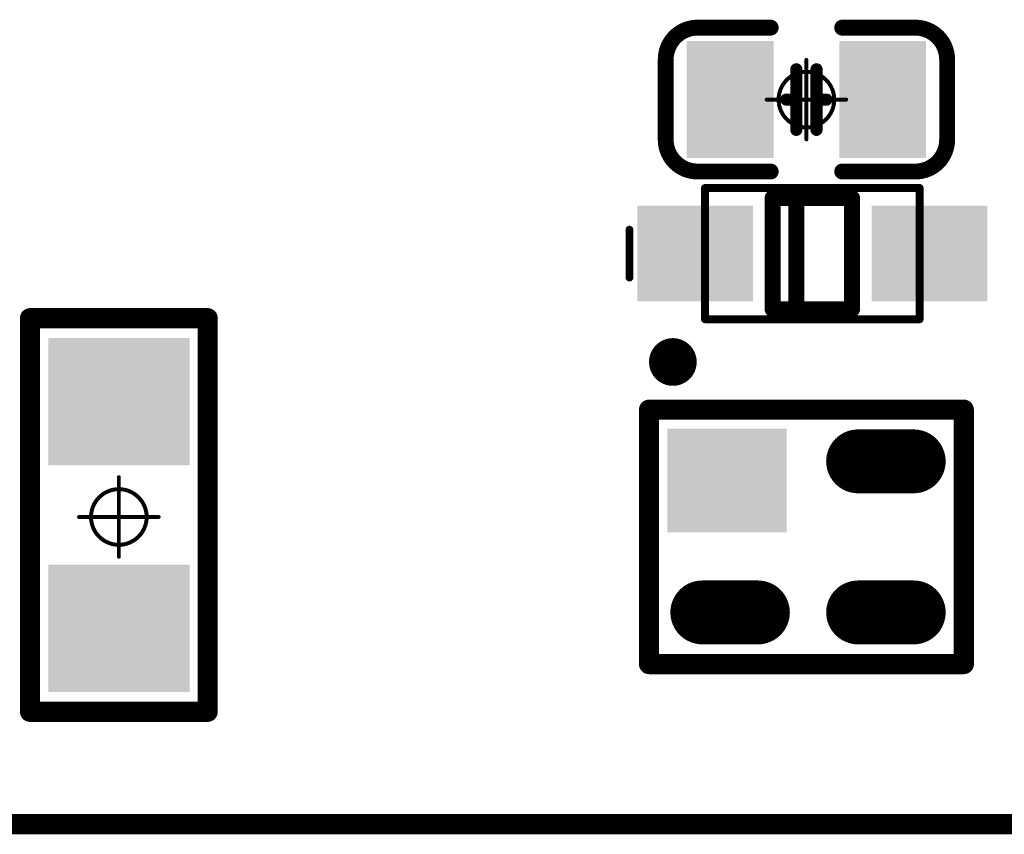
# Model space of a CAD drawing. Header units: millimetres. Extents: x 5.37 to 8.73, y 4.04 to 6.26.
# Tile 15 of 17: x 7.88 to 8.37, y 4.04 to 4.45. Entities that reach past the tile are written whole.
import ezdxf

# ---------------------------------------------------------------- set-up
doc = ezdxf.new("R2010")
doc.units = ezdxf.units.MM
doc.header["$MEASUREMENT"] = 0
for name, color, linetype in [('BottomLayer', 5, 'Continuous'), ('BottomOverlay', 54, 'Continuous'), ('BottomPaste', 16, 'Continuous'), ('BottomSolder', 6, 'Continuous'), ('KeepOutLayer', 6, 'Continuous'), ('Mechanical13', 56, 'Continuous'), ('Mechanical15', 56, 'Continuous')]:
    doc.layers.add(name, color=color, linetype=linetype)

# ---------------------------------------------------------------- blocks, each defined once
blk = doc.blocks.new('SOT_143_B_1')
at = {"layer": 'BottomLayer', "const_width": 0.02362}
for points in [[(-0.05315, 0.0374), (-0.02559, 0.0374)], [(0.02402, 0.0374), (0.05158, 0.0374)], [(-0.05315, -0.0374), (-0.02559, -0.0374)]]:
    blk.add_lwpolyline(points, dxfattribs=at)
at = {"layer": 'BottomLayer', "const_width": 0.01181}
for points in [[(-0.05906, 0.0374, 1), (-0.04724, 0.0374, 1)], [(-0.0315, 0.0374, 1), (-0.01969, 0.0374, 1)], [(0.01811, 0.0374, 1), (0.02992, 0.0374, 1)], [(0.04567, 0.0374, 1), (0.05748, 0.0374, 1)], [(-0.05905, -0.0374, 1), (-0.04724, -0.0374, 1)], [(-0.0315, -0.0374, 1), (-0.01969, -0.0374, 1)]]:
    blk.add_lwpolyline(points, format="xyb", close=True, dxfattribs=at)
at = {"layer": 'BottomLayer'}
blk.add_solid([(0.06496, -0.0063), (0.01378, -0.0063), (0.06496, -0.04961), (0.01378, -0.04961)], dxfattribs=at)
at = {"layer": 'BottomOverlay', "const_width": 0.01}
for points in [[(0.07795, 0.06299), (-0.07795, 0.06299)], [(-0.07795, 0.06299), (-0.07795, -0.06299)], [(0.07795, 0.06299), (0.07795, -0.06299)], [(0.07795, -0.06299), (-0.07795, -0.06299)]]:
    blk.add_lwpolyline(points, dxfattribs=at)
at = {"layer": 'BottomOverlay'}
for points, const_width in [([(-0.08045, 0.06299, 1), (-0.07545, 0.06299, 1)], 0.005), ([(-0.08045, 0.06299, 1), (-0.07545, 0.06299, 1)], 0.005), ([(0.07545, 0.06299, 1), (0.08045, 0.06299, 1)], 0.005), ([(0.07545, 0.06299, 1), (0.08045, 0.06299, 1)], 0.005), ([(-0.08045, -0.06299, 1), (-0.07545, -0.06299, 1)], 0.005), ([(-0.08045, -0.06299, 1), (-0.07545, -0.06299, 1)], 0.005), ([(0.07545, -0.06299, 1), (0.08045, -0.06299, 1)], 0.005), ([(0.07545, -0.06299, 1), (0.08045, -0.06299, 1)], 0.005), ([(0.07205, -0.08661, 1), (0.06024, -0.08661, 1)], 0.01181), ([(0.05728, -0.08661, 1), (0.06319, -0.08661, 1)], 0.00591), ([(0.06909, -0.08661, 1), (0.075, -0.08661, 1)], 0.00591)]:
    blk.add_lwpolyline(points, format="xyb", close=True, dxfattribs=dict(at, const_width=const_width))
at = {"layer": 'BottomPaste', "const_width": 0.02362}
for points in [[(-0.05315, 0.0374), (-0.02559, 0.0374)], [(0.02402, 0.0374), (0.05158, 0.0374)], [(-0.05315, -0.0374), (-0.02559, -0.0374)]]:
    blk.add_lwpolyline(points, dxfattribs=at)
at = {"layer": 'BottomPaste', "const_width": 0.01181}
for points in [[(-0.05906, 0.0374, 1), (-0.04724, 0.0374, 1)], [(-0.0315, 0.0374, 1), (-0.01969, 0.0374, 1)], [(0.01811, 0.0374, 1), (0.02992, 0.0374, 1)], [(0.04567, 0.0374, 1), (0.05748, 0.0374, 1)], [(-0.05905, -0.0374, 1), (-0.04724, -0.0374, 1)], [(-0.0315, -0.0374, 1), (-0.01969, -0.0374, 1)]]:
    blk.add_lwpolyline(points, format="xyb", close=True, dxfattribs=at)
at = {"layer": 'BottomPaste'}
blk.add_solid([(0.06496, -0.0063), (0.01378, -0.0063), (0.06496, -0.04961), (0.01378, -0.04961)], dxfattribs=at)
at = {"layer": 'BottomSolder', "const_width": 0.03162}
for points in [[(-0.05315, 0.0374), (-0.02559, 0.0374)], [(0.02402, 0.0374), (0.05158, 0.0374)], [(-0.05315, -0.0374), (-0.02559, -0.0374)]]:
    blk.add_lwpolyline(points, dxfattribs=at)
at = {"layer": 'BottomSolder', "const_width": 0.01581}
for points in [[(-0.06105, 0.0374, 1), (-0.04524, 0.0374, 1)], [(-0.0335, 0.0374, 1), (-0.01768, 0.0374, 1)], [(0.01611, 0.0374, 1), (0.03192, 0.0374, 1)], [(0.04367, 0.0374, 1), (0.05948, 0.0374, 1)], [(-0.06105, -0.0374, 1), (-0.04524, -0.0374, 1)], [(-0.0335, -0.0374, 1), (-0.01768, -0.0374, 1)]]:
    blk.add_lwpolyline(points, format="xyb", close=True, dxfattribs=at)
at = {"layer": 'BottomSolder'}
blk.add_solid([(0.06896, -0.0023), (0.00978, -0.0023), (0.06896, -0.05361), (0.00978, -0.05361)], dxfattribs=at)
blk = doc.blocks.new('R1206_B_67')
at = {"layer": 'BottomLayer'}
for points in [[(-0.08262, -0.031), (-0.02762, -0.031), (-0.08262, 0.031), (-0.02762, 0.031)], [(0.02959, -0.031), (0.08459, -0.031), (0.02959, 0.031), (0.08459, 0.031)]]:
    blk.add_solid(points, dxfattribs=at)
at = {"layer": 'BottomOverlay', "const_width": 0.01}
for points in [[(0.09843, 0.044), (-0.09646, 0.044)], [(-0.09646, -0.044), (-0.09646, 0.044)], [(0.09843, -0.044), (0.09843, 0.044)], [(0.09843, -0.044), (-0.09646, -0.044)]]:
    blk.add_lwpolyline(points, dxfattribs=at)
at = {"layer": 'BottomOverlay', "const_width": 0.005}
for points in [[(-0.09896, 0.044, 1), (-0.09396, 0.044, 1)], [(-0.09896, 0.044, 1), (-0.09396, 0.044, 1)], [(0.09593, 0.044, 1), (0.10093, 0.044, 1)], [(0.09593, 0.044, 1), (0.10093, 0.044, 1)], [(-0.09896, -0.044, 1), (-0.09396, -0.044, 1)], [(-0.09896, -0.044, 1), (-0.09396, -0.044, 1)], [(0.09593, -0.044, 1), (0.10093, -0.044, 1)], [(0.09593, -0.044, 1), (0.10093, -0.044, 1)]]:
    blk.add_lwpolyline(points, format="xyb", close=True, dxfattribs=at)
at = {"layer": 'BottomPaste'}
for points in [[(-0.08262, -0.031), (-0.02762, -0.031), (-0.08262, 0.031), (-0.02762, 0.031)], [(0.02959, -0.031), (0.08459, -0.031), (0.02959, 0.031), (0.08459, 0.031)]]:
    blk.add_solid(points, dxfattribs=at)
at = {"layer": 'BottomSolder'}
for points in [[(-0.08662, -0.035), (-0.02362, -0.035), (-0.08662, 0.035), (-0.02362, 0.035)], [(0.02559, -0.035), (0.08859, -0.035), (0.02559, 0.035), (0.08859, 0.035)]]:
    blk.add_solid(points, dxfattribs=at)
at = {"layer": 'Mechanical15', "const_width": 0.00197}
for points in [[(0, -0.01969), (0, 0.01969)], [(0.01969, 0), (-0.01969, 0)]]:
    blk.add_lwpolyline(points, dxfattribs=at)
at = {"layer": 'Mechanical15'}
for points, const_width in [([(-0.00049, 0.01969, 1), (0.00049, 0.01969, 1)], 0.000984), ([(0.01378, 0, 1), (-0.01378, 0, 1)], 0.00197), ([(-0.02018, 0, 1), (-0.01919, 0, 1)], 0.000984), ([(-0.01427, 0, 1), (-0.01329, 0, 1)], 0.000984), ([(0.01329, 0, 1), (0.01427, 0, 1)], 0.000984), ([(0.01919, 0, 1), (0.02018, 0, 1)], 0.000984), ([(-0.00049, -0.01969, 1), (0.00049, -0.01969, 1)], 0.000984)]:
    blk.add_lwpolyline(points, format="xyb", close=True, dxfattribs=dict(at, const_width=const_width))
blk = doc.blocks.new('SOD_123F_B_78')
at = {"layer": 'BottomLayer'}
for points in [[(-0.03346, 0.01969), (-0.08268, 0.01969), (-0.03346, -0.01968), (-0.08268, -0.01968)], [(0.08268, 0.01969), (0.03346, 0.01969), (0.08268, -0.01968), (0.03346, -0.01968)]]:
    blk.add_solid(points, dxfattribs=at)
at = {"layer": 'BottomOverlay'}
for points, const_width in [([(-0.01969, -0.02756), (-0.01969, 0.02756)], 0.00787), ([(-0.01969, 0.02756), (0.01968, 0.02756)], 0.00787), ([(-0.00787, 0.02756), (-0.00787, -0.02756)], 0.00787), ([(0.01968, -0.02756), (0.01968, 0.02756)], 0.00787), ([(-0.09055, -0.01181), (-0.09055, 0.01181)], 0.00394), ([(-0.01969, -0.02756), (0.01968, -0.02756)], 0.00787)]:
    blk.add_lwpolyline(points, dxfattribs=dict(at, const_width=const_width))
for points, const_width in [([(-0.02165, 0.02756, 1), (-0.01772, 0.02756, 1)], 0.00394), ([(-0.02165, 0.02756, 1), (-0.01772, 0.02756, 1)], 0.00394), ([(-0.00984, 0.02756, 1), (-0.00591, 0.02756, 1)], 0.00394), ([(0.01772, 0.02756, 1), (0.02165, 0.02756, 1)], 0.00394), ([(0.01772, 0.02756, 1), (0.02165, 0.02756, 1)], 0.00394), ([(-0.09154, 0.01181, 1), (-0.08957, 0.01181, 1)], 0.00197), ([(-0.09154, -0.01181, 1), (-0.08957, -0.01181, 1)], 0.00197), ([(-0.02165, -0.02756, 1), (-0.01772, -0.02756, 1)], 0.00394), ([(-0.02165, -0.02756, 1), (-0.01772, -0.02756, 1)], 0.00394), ([(-0.00984, -0.02756, 1), (-0.00591, -0.02756, 1)], 0.00394), ([(0.01772, -0.02756, 1), (0.02165, -0.02756, 1)], 0.00394), ([(0.01772, -0.02756, 1), (0.02165, -0.02756, 1)], 0.00394)]:
    blk.add_lwpolyline(points, format="xyb", close=True, dxfattribs=dict(at, const_width=const_width))
at = {"layer": 'BottomPaste'}
for points in [[(-0.03346, 0.01969), (-0.08268, 0.01969), (-0.03346, -0.01968), (-0.08268, -0.01968)], [(0.08268, 0.01969), (0.03346, 0.01969), (0.08268, -0.01968), (0.03346, -0.01968)]]:
    blk.add_solid(points, dxfattribs=at)
at = {"layer": 'BottomSolder'}
for points in [[(-0.02946, 0.02369), (-0.08668, 0.02369), (-0.02946, -0.02368), (-0.08668, -0.02368)], [(0.08668, 0.02369), (0.02946, 0.02369), (0.08668, -0.02368), (0.02946, -0.02368)]]:
    blk.add_solid(points, dxfattribs=at)
at = {"layer": 'Mechanical13', "const_width": 0.00394}
for points in [[(-0.05315, 0.03248), (0.05315, 0.03248)], [(-0.05315, 0.03248), (-0.05315, -0.03248)], [(0.05315, -0.03248), (0.05315, 0.03248)], [(-0.05315, -0.03248), (0.05315, -0.03248)]]:
    blk.add_lwpolyline(points, dxfattribs=at)
at = {"layer": 'Mechanical13', "const_width": 0.00197}
for points in [[(-0.05413, 0.03248, 1), (-0.05217, 0.03248, 1)], [(-0.05413, 0.03248, 1), (-0.05217, 0.03248, 1)], [(0.05217, 0.03248, 1), (0.05413, 0.03248, 1)], [(0.05217, 0.03248, 1), (0.05413, 0.03248, 1)], [(-0.05413, -0.03248, 1), (-0.05217, -0.03248, 1)], [(-0.05413, -0.03248, 1), (-0.05217, -0.03248, 1)], [(0.05217, -0.03248, 1), (0.05413, -0.03248, 1)], [(0.05217, -0.03248, 1), (0.05413, -0.03248, 1)]]:
    blk.add_lwpolyline(points, format="xyb", close=True, dxfattribs=at)
blk = doc.blocks.new('_0805_B_89')
at = {"layer": 'BottomLayer'}
for points in [[(-0.0203, -0.025), (-0.0203, 0.025), (-0.0553, -0.025), (-0.0553, 0.025)], [(0.05529, -0.025), (0.05529, 0.025), (0.02029, -0.025), (0.02029, 0.025)]]:
    blk.add_solid(points, dxfattribs=at)
at = {"layer": 'BottomOverlay', "const_width": 0.00787}
for points in [[(-0.06968, 0.01988, -0.414213), (-0.05394, 0.03562)], [(0.05393, 0.03562, -0.414213), (0.06968, 0.01988)], [(-0.05394, -0.03563, -0.414213), (-0.06968, -0.01988)], [(0.06968, -0.01988, -0.414213), (0.05393, -0.03563)]]:
    blk.add_lwpolyline(points, format="xyb", dxfattribs=at)
at = {"layer": 'BottomOverlay'}
for points, const_width in [([(-0.01772, 0.03562), (-0.05394, 0.03562)], 0.00787), ([(0.05393, 0.03562), (0.01771, 0.03562)], 0.00787), ([(-0.06969, 0.01988), (-0.06969, -0.01988)], 0.00787), ([(0.06968, 0.01988), (0.06968, -0.01988)], 0.00787), ([(-0.005, 0.015), (-0.005, -0.015)], 0.006), ([(0.005, 0.015), (0.005, -0.015)], 0.006), ([(-0.005, 0), (-0.01, 0)], 0.006), ([(0.01, 0), (0.005, 0)], 0.006), ([(-0.01772, -0.03563), (-0.05394, -0.03563)], 0.00787), ([(0.05393, -0.03563), (0.01771, -0.03563)], 0.00787)]:
    blk.add_lwpolyline(points, dxfattribs=dict(at, const_width=const_width))
for points, const_width in [([(-0.05591, 0.03562, 1), (-0.05197, 0.03562, 1)], 0.00394), ([(-0.05591, 0.03562, 1), (-0.05197, 0.03562, 1)], 0.00394), ([(-0.01969, 0.03562, 1), (-0.01575, 0.03562, 1)], 0.00394), ([(0.01574, 0.03562, 1), (0.01968, 0.03562, 1)], 0.00394), ([(0.05196, 0.03562, 1), (0.0559, 0.03562, 1)], 0.00394), ([(0.05196, 0.03562, 1), (0.0559, 0.03562, 1)], 0.00394), ([(-0.07165, 0.01988, 1), (-0.06772, 0.01988, 1)], 0.00394), ([(-0.07165, 0.01988, 1), (-0.06772, 0.01988, 1)], 0.00394), ([(0.06771, 0.01988, 1), (0.07165, 0.01988, 1)], 0.00394), ([(0.06771, 0.01988, 1), (0.07165, 0.01988, 1)], 0.00394), ([(-0.0065, 0.015, 1), (-0.0035, 0.015, 1)], 0.003), ([(0.0035, 0.015, 1), (0.0065, 0.015, 1)], 0.003), ([(-0.0115, 0, 1), (-0.0085, 0, 1)], 0.003), ([(-0.0065, 0, 1), (-0.0035, 0, 1)], 0.003), ([(0.0035, 0, 1), (0.0065, 0, 1)], 0.003), ([(0.0085, 0, 1), (0.0115, 0, 1)], 0.003), ([(-0.0065, -0.015, 1), (-0.0035, -0.015, 1)], 0.003), ([(0.0035, -0.015, 1), (0.0065, -0.015, 1)], 0.003), ([(-0.07165, -0.01988, 1), (-0.06772, -0.01988, 1)], 0.00394), ([(-0.07165, -0.01988, 1), (-0.06772, -0.01988, 1)], 0.00394), ([(0.06771, -0.01988, 1), (0.07165, -0.01988, 1)], 0.00394), ([(0.06771, -0.01988, 1), (0.07165, -0.01988, 1)], 0.00394), ([(-0.05591, -0.03563, 1), (-0.05197, -0.03563, 1)], 0.00394), ([(-0.05591, -0.03563, 1), (-0.05197, -0.03563, 1)], 0.00394), ([(-0.01969, -0.03563, 1), (-0.01575, -0.03563, 1)], 0.00394), ([(0.01574, -0.03563, 1), (0.01968, -0.03563, 1)], 0.00394), ([(0.05196, -0.03563, 1), (0.0559, -0.03563, 1)], 0.00394), ([(0.05196, -0.03563, 1), (0.0559, -0.03563, 1)], 0.00394)]:
    blk.add_lwpolyline(points, format="xyb", close=True, dxfattribs=dict(at, const_width=const_width))
at = {"layer": 'BottomPaste'}
for points in [[(-0.0203, -0.025), (-0.0203, 0.025), (-0.0553, -0.025), (-0.0553, 0.025)], [(0.05529, -0.025), (0.05529, 0.025), (0.02029, -0.025), (0.02029, 0.025)]]:
    blk.add_solid(points, dxfattribs=at)
at = {"layer": 'BottomSolder'}
for points in [[(-0.0163, -0.029), (-0.0163, 0.029), (-0.0593, -0.029), (-0.0593, 0.029)], [(0.05929, -0.029), (0.05929, 0.029), (0.01629, -0.029), (0.01629, 0.029)]]:
    blk.add_solid(points, dxfattribs=at)
at = {"layer": 'Mechanical15', "const_width": 0.00197}
for points in [[(0, 0.01969), (0, -0.01969)], [(0, 0.01969), (0, -0.01969)], [(0.01969, 0), (-0.01969, 0)], [(0.01969, 0), (-0.01969, 0)]]:
    blk.add_lwpolyline(points, dxfattribs=at)
at = {"layer": 'Mechanical15'}
for points, const_width in [([(-0.00049, 0.01969, 1), (0.00049, 0.01969, 1)], 0.000984), ([(-0.00049, 0.01969, 1), (0.00049, 0.01969, 1)], 0.000984), ([(0.01378, 0, 1), (-0.01378, 0, 1)], 0.00197), ([(0.01378, 0, 1), (-0.01378, 0, 1)], 0.00197), ([(-0.02018, 0, 1), (-0.01919, 0, 1)], 0.000984), ([(-0.02018, 0, 1), (-0.01919, 0, 1)], 0.000984), ([(-0.01427, 0, 1), (-0.01329, 0, 1)], 0.000984), ([(-0.01427, 0, 1), (-0.01329, 0, 1)], 0.000984), ([(0.01329, 0, 1), (0.01427, 0, 1)], 0.000984), ([(0.01329, 0, 1), (0.01427, 0, 1)], 0.000984), ([(0.01919, 0, 1), (0.02018, 0, 1)], 0.000984), ([(0.01919, 0, 1), (0.02018, 0, 1)], 0.000984), ([(-0.00049, -0.01969, 1), (0.00049, -0.01969, 1)], 0.000984), ([(-0.00049, -0.01969, 1), (0.00049, -0.01969, 1)], 0.000984)]:
    blk.add_lwpolyline(points, format="xyb", close=True, dxfattribs=dict(at, const_width=const_width))

msp = doc.modelspace()

# ---------------------------------------------------------------- linework, layer by layer
at = {"layer": 'KeepOutLayer', "const_width": 0.01}
msp.add_lwpolyline([(6.72638, 4.05), (8.60189, 4.05)], dxfattribs=at)

# ---------------------------------------------------------------- block references
for name, p, rotation in [('_0805_B_89', (8.27362, 4.40882), 180), ('R1206_B_67', (7.93307, 4.20213), 90), ('SOT_143_B_1', (8.27362, 4.19228), 180)]:
    msp.add_blockref(name, p, dxfattribs=dict(rotation=rotation))
msp.add_blockref('SOD_123F_B_78', (8.27654, 4.33255))

doc.saveas('drawing.dxf')
